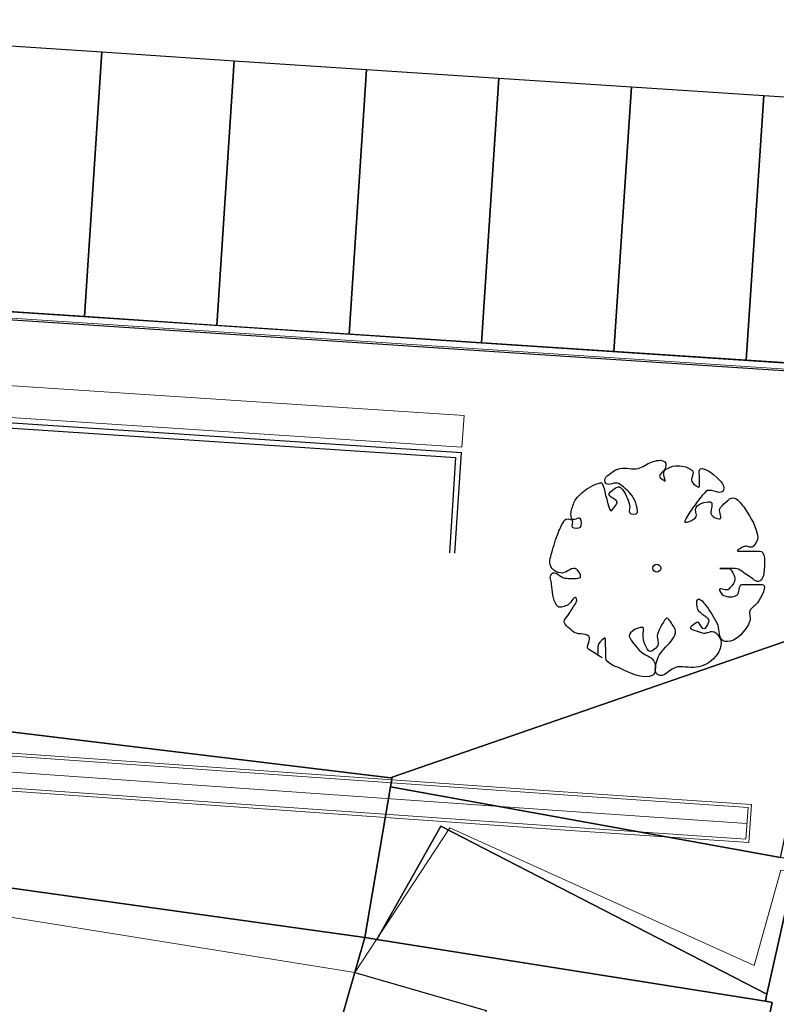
# Model space of a CAD drawing. Extents: x -1000932 to 2054797, y 285738 to 764020.
# Tile 20 of 256: x -386184 to -371926, y 526325 to 544885. Entities that reach past the tile are written whole.
import ezdxf

# ---------------------------------------------------------------- set-up
doc = ezdxf.new("R2010")
doc.units = 0
doc.header["$MEASUREMENT"] = 0
doc.layers.add('--schets pp', color=1, linetype='CONTINUOUS')
doc.layers.add('31.', color=7, linetype='CONTINUOUS')
for name, color, linetype, lineweight in [('B02', 1, 'CONTINUOUS', 30), ('droge sloot', 7, 'CONTINUOUS', 0), ('Groenvoorziening', 3, 'CONTINUOUS', 30), ('optie 5', 7, 'CONTINUOUS', 30), ('T03', 84, 'CONTINUOUS', 0)]:
    doc.layers.add(name, color=color, linetype=linetype, lineweight=lineweight)
doc.layers.add('haag', color=7, linetype='CONTINUOUS', lineweight=0, true_color=0x00f000)

# ---------------------------------------------------------------- blocks, each defined once
blk = doc.blocks.new('zomerboom')
at = {"layer": 'Groenvoorziening', "color": 96, "linetype": 'Continuous'}
blk.add_circle((0, 0), 0.125, dxfattribs=at)
blk.add_open_spline([(-2.802, 1.734), (-2.714, 1.873), (-2.627, 2.013), (-2.539, 2.152), (-2.464, 2.27), (-2.212, 2.059), (-2.119, 2.152), (-2.001, 2.27), (-2.102, 2.521), (-1.958, 2.66), (-1.843, 2.771), (-1.728, 2.974), (-1.612, 2.907), (-1.542, 2.866), (-1.472, 2.806), (-1.402, 2.759), (-1.29, 2.683), (-1.171, 2.607), (-1.055, 2.536), (-1.017, 2.513), (-0.949, 2.511), (-0.919, 2.536), (-0.834, 2.607), (-1.125, 2.72), (-1.154, 2.833), (-1.178, 2.925), (-1.25, 3.077), (-1.154, 3.142), (-0.937, 3.288), (-0.703, 3.273), (-0.474, 3.303), (-0.369, 3.317), (-0.249, 3.386), (-0.153, 3.303), (-0.024, 3.192), (-0.27, 3.034), (-0.289, 2.895), (-0.309, 2.743), (-0.319, 2.562), (-0.289, 2.425), (-0.268, 2.329), (-0.02, 2.46), (0.008, 2.561), (0.049, 2.709), (-0.167, 2.871), (-0.128, 3.019), (-0.103, 3.115), (-0.08, 3.219), (0.02, 3.291), (0.18, 3.407), (0.358, 3.336), (0.515, 3.291), (0.726, 3.23), (0.936, 3.162), (1.145, 3.08), (1.281, 3.027), (1.408, 2.958), (1.529, 2.882), (1.595, 2.841), (1.566, 2.698), (1.529, 2.647), (1.494, 2.599), (1.343, 2.684), (1.306, 2.647), (1.263, 2.604), (1.263, 2.431), (1.306, 2.388), (1.351, 2.343), (1.533, 2.343), (1.578, 2.388), (1.623, 2.433), (1.494, 2.634), (1.578, 2.66), (1.662, 2.686), (1.765, 2.686), (1.85, 2.66), (1.967, 2.623), (2.089, 2.593), (2.196, 2.511), (2.345, 2.397), (2.443, 2.269), (2.542, 2.115), (2.604, 2.019), (2.642, 1.919), (2.678, 1.818), (2.692, 1.78), (2.716, 1.717), (2.678, 1.695), (2.539, 1.616), (2.389, 1.617), (2.246, 1.571), (2.1, 1.524), (1.808, 1.474), (1.813, 1.423), (1.816, 1.388), (1.979, 1.267), (2.06, 1.225), (2.159, 1.173), (2.258, 1.543), (2.357, 1.472), (2.431, 1.419), (2.488, 1.339), (2.542, 1.249), (2.567, 1.207), (2.577, 1.15), (2.542, 1.113), (2.386, 0.948), (2.189, 0.899), (1.998, 0.841), (1.92, 0.817), (1.825, 0.862), (1.751, 0.841), (1.677, 0.82), (1.691, 0.599), (1.751, 0.594), (1.905, 0.581), (2.183, 0.659), (2.345, 0.804), (2.471, 0.917), (2.583, 1.039), (2.666, 1.175), (2.733, 1.284), (2.59, 1.468), (2.666, 1.571), (2.706, 1.626), (2.828, 1.624), (2.876, 1.571), (2.99, 1.445), (3.096, 1.304), (3.136, 1.138), (3.183, 0.947), (3.091, 0.74), (3.136, 0.557), (3.172, 0.411), (3.288, 0.278), (3.334, 0.136), (3.376, 0.008), (3.43, -0.164), (3.334, -0.285), (3.286, -0.346), (3.181, -0.303), (3.123, -0.285), (3.043, -0.26), (2.966, -0.112), (2.889, -0.112), (2.827, -0.112), (2.761, -0.261), (2.728, -0.285), (2.679, -0.321), (3.024, -0.177), (3.086, -0.285), (3.148, -0.392), (3.202, -0.506), (3.21, -0.619), (3.221, -0.785), (3.193, -0.962), (3.074, -1.126), (2.993, -1.238), (2.816, -1.072), (2.715, -1.126), (2.637, -1.168), (2.474, -1.361), (2.567, -1.361), (2.625, -1.361), (2.682, -1.361), (2.74, -1.361), (2.839, -1.361), (2.938, -1.361), (3.037, -1.361), (3.316, -1.361), (2.85, -1.961), (2.629, -2.091), (2.567, -2.128), (2.441, -2.146), (2.394, -2.091), (2.287, -1.966), (2.522, -1.677), (2.394, -1.559), (2.234, -1.41), (2.055, -1.273), (1.875, -1.138), (1.747, -1.041), (1.582, -0.949), (1.467, -0.891), (1.374, -0.845), (1.505, -1.203), (1.603, -1.25), (1.678, -1.287), (1.823, -1.203), (1.899, -1.25), (2.028, -1.329), (2.116, -1.653), (2.048, -1.732), (1.996, -1.792), (1.756, -1.672), (1.665, -1.732), (1.591, -1.78), (1.5, -1.972), (1.541, -2.017), (1.587, -2.068), (1.799, -1.935), (1.887, -2.017), (2.026, -2.147), (2.251, -2.344), (2.184, -2.475), (2.128, -2.584), (1.988, -2.688), (1.85, -2.784), (1.55, -2.993), (1.246, -3.145), (0.947, -3.18), (0.85, -3.191), (0.753, -3.127), (0.663, -3.031), (0.587, -2.949), (0.695, -2.846), (0.663, -2.759), (0.634, -2.68), (0.515, -2.479), (0.515, -2.561), (0.515, -2.681), (0.515, -2.8), (0.515, -2.92), (0.515, -3.023), (0.515, -3.126), (0.515, -3.229), (0.515, -3.425), (0.133, -3.395), (-0.054, -3.378), (-0.18, -3.367), (-0.349, -3.358), (-0.425, -3.242), (-0.501, -3.127), (-0.325, -2.998), (-0.264, -2.883), (-0.189, -2.742), (-0.029, -2.603), (-0.029, -2.462), (-0.029, -2.321), (-0.029, -2.08), (-0.029, -1.98), (-0.029, -1.921), (-0.029, -2.203), (-0.029, -2.264), (-0.029, -2.35), (-0.272, -2.462), (-0.388, -2.45), (-0.485, -2.44), (-0.583, -2.346), (-0.672, -2.264), (-0.75, -2.192), (-0.63, -1.992), (-0.672, -1.967), (-0.705, -1.948), (-0.836, -2.023), (-0.87, -2.091), (-0.931, -2.214), (-0.931, -2.407), (-0.87, -2.512), (-0.816, -2.606), (-0.536, -2.56), (-0.536, -2.685), (-0.536, -2.776), (-0.536, -2.866), (-0.536, -2.957), (-0.536, -3.073), (-0.536, -3.188), (-0.536, -3.304), (-0.536, -3.504), (-0.963, -3.263), (-1.117, -3.155), (-1.202, -3.095), (-1.254, -2.963), (-1.352, -2.92), (-1.444, -2.88), (-1.563, -2.955), (-1.661, -2.92), (-1.834, -2.859), (-1.98, -2.755), (-2.119, -2.623), (-2.277, -2.472), (-2.418, -2.126), (-2.255, -2.017), (-2.121, -1.928), (-1.91, -1.966), (-1.76, -1.893), (-1.561, -1.796), (-1.368, -1.68), (-1.179, -1.547), (-1.087, -1.482), (-0.966, -1.337), (-0.994, -1.275), (-1.021, -1.217), (-1.225, -1.246), (-1.303, -1.275), (-1.431, -1.323), (-1.546, -1.639), (-1.674, -1.621), (-1.741, -1.612), (-1.845, -1.566), (-1.908, -1.497), (-1.983, -1.415), (-1.659, -1.333), (-1.711, -1.25), (-1.752, -1.185), (-1.818, -1.098), (-1.859, -1.052), (-1.926, -0.978), (-1.991, -1.28), (-2.044, -1.411), (-2.101, -1.551), (-1.918, -1.709), (-2.044, -1.844), (-2.152, -1.959), (-2.266, -2.008), (-2.378, -2.004), (-2.518, -1.999), (-2.66, -1.941), (-2.799, -1.819), (-2.981, -1.659), (-3.06, -1.497), (-3.108, -1.299), (-3.161, -1.08), (-3.087, -0.852), (-3.108, -0.631), (-3.13, -0.408), (-3.491, -0.185), (-3.343, 0), (-3.237, 0.133), (-3.003, 0.035), (-2.86, 0), (-2.523, -0.082), (-2.19, -0.755), (-1.859, -0.532), (-1.754, -0.461), (-1.588, -0.385), (-1.575, -0.31), (-1.567, -0.26), (-1.689, -0.21), (-1.76, -0.161), (-1.862, -0.09), (-1.964, -0.053), (-2.069, -0.013), (-2.179, 0.029), (-2.312, -0.063), (-2.428, -0.013), (-2.537, 0.034), (-2.67, 0.223), (-2.588, 0.284), (-2.496, 0.353), (-2.362, 0.401), (-2.242, 0.433), (-2.128, 0.463), (-1.967, 0.411), (-1.884, 0.433), (-1.766, 0.464), (-2.003, 0.926), (-2.131, 0.878), (-2.286, 0.82), (-2.483, 0.662), (-2.626, 0.507), (-2.721, 0.404), (-2.763, 0.254), (-2.848, 0.161), (-2.956, 0.044), (-3.305, 0.02), (-3.367, 0.161), (-3.475, 0.408), (-3.339, 0.782), (-3.194, 1.051), (-3.082, 1.259), (-3.02, 1.621), (-2.786, 1.621), (-2.695, 1.621), (-2.605, 1.621), (-2.514, 1.621), (-2.415, 1.621), (-2.317, 1.621), (-2.218, 1.621), (-2.105, 1.621), (-2.339, 1.868), (-2.452, 1.868), (-2.53, 1.868), (-2.609, 1.868), (-2.687, 1.868)], degree=3, knots=[0, 0, 0, 0, 0.007019, 0.007019, 0.007019, 0.012988, 0.012988, 0.012988, 0.020563, 0.020563, 0.020563, 0.026605, 0.026605, 0.026605, 0.030256, 0.030256, 0.030256, 0.036119, 0.036119, 0.036119, 0.038052, 0.038052, 0.038052, 0.043434, 0.043434, 0.043434, 0.047826, 0.047826, 0.047826, 0.057758, 0.057758, 0.057758, 0.06232, 0.06232, 0.06232, 0.068433, 0.068433, 0.068433, 0.075113, 0.075113, 0.075113, 0.079756, 0.079756, 0.079756, 0.086546, 0.086546, 0.086546, 0.090947, 0.090947, 0.090947, 0.097982, 0.097982, 0.097982, 0.107425, 0.107425, 0.107425, 0.113566, 0.113566, 0.113566, 0.116906, 0.116906, 0.116906, 0.120075, 0.120075, 0.120075, 0.123757, 0.123757, 0.123757, 0.127622, 0.127622, 0.127622, 0.131488, 0.131488, 0.131488, 0.135354, 0.135354, 0.135354, 0.140708, 0.140708, 0.140708, 0.148182, 0.148182, 0.148182, 0.152825, 0.152825, 0.152825, 0.154573, 0.154573, 0.154573, 0.160961, 0.160961, 0.160961, 0.167465, 0.167465, 0.167465, 0.171964, 0.171964, 0.171964, 0.177454, 0.177454, 0.177454, 0.181573, 0.181573, 0.181573, 0.183506, 0.183506, 0.183506, 0.19215, 0.19215, 0.19215, 0.195661, 0.195661, 0.195661, 0.199171, 0.199171, 0.199171, 0.208126, 0.208126, 0.208126, 0.215098, 0.215098, 0.215098, 0.220727, 0.220727, 0.220727, 0.223711, 0.223711, 0.223711, 0.23089, 0.23089, 0.23089, 0.239147, 0.239147, 0.239147, 0.24576, 0.24576, 0.24576, 0.251743, 0.251743, 0.251743, 0.254742, 0.254742, 0.254742, 0.258878, 0.258878, 0.258878, 0.262237, 0.262237, 0.262237, 0.267325, 0.267325, 0.267325, 0.272389, 0.272389, 0.272389, 0.27985, 0.27985, 0.27985, 0.284952, 0.284952, 0.284952, 0.288899, 0.288899, 0.288899, 0.291358, 0.291358, 0.291358, 0.295579, 0.295579, 0.295579, 0.307465, 0.307465, 0.307465, 0.310805, 0.310805, 0.310805, 0.318366, 0.318366, 0.318366, 0.327865, 0.327865, 0.327865, 0.334643, 0.334643, 0.334643, 0.3401, 0.3401, 0.3401, 0.344307, 0.344307, 0.344307, 0.351477, 0.351477, 0.351477, 0.356921, 0.356921, 0.356921, 0.361338, 0.361338, 0.361338, 0.366256, 0.366256, 0.366256, 0.374014, 0.374014, 0.374014, 0.380481, 0.380481, 0.380481, 0.394495, 0.394495, 0.394495, 0.399053, 0.399053, 0.399053, 0.402919, 0.402919, 0.402919, 0.406433, 0.406433, 0.406433, 0.411535, 0.411535, 0.411535, 0.415927, 0.415927, 0.415927, 0.424287, 0.424287, 0.424287, 0.429903, 0.429903, 0.429903, 0.435495, 0.435495, 0.435495, 0.442347, 0.442347, 0.442347, 0.449198, 0.449198, 0.449198, 0.453234, 0.453234, 0.453234, 0.458981, 0.458981, 0.458981, 0.463806, 0.463806, 0.463806, 0.468027, 0.468027, 0.468027, 0.471348, 0.471348, 0.471348, 0.477331, 0.477331, 0.477331, 0.482677, 0.482677, 0.482677, 0.486543, 0.486543, 0.486543, 0.491475, 0.491475, 0.491475, 0.5, 0.5, 0.5, 0.509562, 0.509562, 0.509562, 0.518453, 0.518453, 0.518453, 0.534158, 0.534158, 0.534158, 0.552028, 0.552028, 0.552028, 0.56671, 0.56671, 0.56671, 0.586166, 0.586166, 0.586166, 0.59563, 0.59563, 0.59563, 0.604521, 0.604521, 0.604521, 0.619117, 0.619117, 0.619117, 0.626736, 0.626736, 0.626736, 0.635827, 0.635827, 0.635827, 0.642939, 0.642939, 0.642939, 0.654559, 0.654559, 0.654559, 0.667017, 0.667017, 0.667017, 0.677673, 0.677673, 0.677673, 0.690903, 0.690903, 0.690903, 0.708307, 0.708307, 0.708307, 0.727526, 0.727526, 0.727526, 0.7469, 0.7469, 0.7469, 0.760796, 0.760796, 0.760796, 0.793412, 0.793412, 0.793412, 0.803783, 0.803783, 0.803783, 0.810618, 0.810618, 0.810618, 0.820475, 0.820475, 0.820475, 0.830805, 0.830805, 0.830805, 0.840511, 0.840511, 0.840511, 0.85135, 0.85135, 0.85135, 0.86165, 0.86165, 0.86165, 0.876294, 0.876294, 0.876294, 0.894092, 0.894092, 0.894092, 0.90592, 0.90592, 0.90592, 0.920852, 0.920852, 0.920852, 0.946939, 0.946939, 0.946939, 0.967107, 0.967107, 0.967107, 0.974933, 0.974933, 0.974933, 0.983449, 0.983449, 0.983449, 0.993239, 0.993239, 0.993239, 1, 1, 1, 1], dxfattribs=at)

msp = doc.modelspace()

# ---------------------------------------------------------------- linework, layer by layer
at = {"layer": '--schets pp', "ltscale": 200}
for points in [[(-387458.901, 539452.217), (-387130.119, 544441.404), (-384635.526, 544277.029), (-384964.307, 539287.842)], [(-384964.307, 539287.842), (-384635.526, 544277.029), (-382140.963, 544112.623), (-382469.713, 539123.436)], [(-382469.713, 539123.436), (-382140.963, 544112.623), (-379646.369, 543948.248), (-379975.151, 538959.061)], [(-379975.151, 538959.061), (-379646.369, 543948.248), (-377151.776, 543783.842), (-377480.557, 538794.686)], [(-377480.557, 538794.686), (-377151.776, 543783.842), (-374657.182, 543619.467), (-374985.963, 538630.279)], [(-374985.963, 538630.279), (-374657.182, 543619.467), (-372162.588, 543455.061), (-372491.369, 538465.904)], [(-372491.369, 538465.904), (-372162.588, 543455.061), (-369667.994, 543290.686), (-369996.776, 538301.498)]]:
    msp.add_lwpolyline(points, close=True, dxfattribs=at)
at = {"layer": '31.', "color": 7, "linetype": 'Continuous', "lineweight": 25, "ltscale": 10}
msp.add_lwpolyline([(-409695.838, 565996.904), (-409695.838, 565996.904), (-411009.838, 564001.904), (-418962.838, 551383.904), (-426437.838, 539535.904), (-402633.838, 533432.904), (-390758.838, 531995.904), (-390606.838, 531977.904), (-379194.838, 530595.904), (-379162.838, 530606.904), (-370911.838, 533461.904), (-370078.838, 537349.904), (-368295.838, 537021.904), (-368295.838, 537021.904)], dxfattribs=at)
at = {"layer": '31.', "color": 7, "linetype": 'Continuous', "lineweight": 18, "ltscale": 10}
msp.add_lwpolyline([(-391108.963, 539572.498), (-359906.588, 537516.311), (-359577.807, 542505.498), (-358699.682, 542447.623)], dxfattribs=at)
at = {"layer": '31.', "color": 7, "linetype": 'Continuous', "lineweight": 25, "ltscale": 10}
for points in [[(-379193.838, 530422.904), (-371847.838, 529093.904), (-370911.838, 533461.904), (-379162.838, 530606.904)], [(-379678.838, 527585.904), (-379193.838, 530422.904), (-379162.838, 530606.904), (-379194.838, 530595.904), (-390606.838, 531977.904), (-391184.838, 529190.904)], [(-379678.838, 527585.904), (-379455.838, 527549.904), (-378244.838, 529683.904), (-372101.838, 526517.904), (-371536.838, 529037.904), (-371847.838, 529093.904), (-379193.838, 530422.904)], [(-372101.838, 526517.904), (-378244.838, 529683.904), (-379455.838, 527549.904), (-372132.838, 526381.904)], [(-391184.838, 529190.904), (-394270.838, 514318.904), (-393340.838, 514008.904), (-383283.838, 511019.904), (-380856.838, 523491.904), (-379678.838, 527585.904)], [(-371536.838, 529037.904), (-372101.838, 526517.904), (-372132.838, 526381.904), (-372004.838, 526361.904), (-375718.838, 508807.904), (-375120.838, 508588.904), (-370060.838, 507208.904), (-366856.838, 520683.904), (-361784.838, 519515.904), (-355513.838, 518070.904), (-355013.838, 520944.904), (-354512.838, 523384.904), (-354058.838, 525594.904), (-360824.838, 526983.904)], [(-379678.838, 527585.904), (-380856.838, 523491.904), (-383283.838, 511019.904), (-381760.838, 510568.904), (-376050.838, 508928.904), (-375718.838, 508807.904), (-372004.838, 526361.904), (-372132.838, 526381.904), (-379455.838, 527549.904)]]:
    msp.add_lwpolyline(points, close=True, dxfattribs=at)
at = {"layer": 'B02', "flags": 128}
for points in [[(-378380.734, 522779.921), (-380856.734, 523491.921), (-379869.734, 526921.921)], [(-379869.734, 526921.921), (-377394.734, 526209.921), (-377849.734, 524626.921)]]:
    msp.add_lwpolyline(points, dxfattribs=at)
at = {"layer": 'droge sloot'}
for p, q in [((-376039.541, 530279.637), (-397415.175, 531780.614)), ((-376035.457, 530339.498), (-397408.95, 531840.324)), ((-376060.555, 529980.375), (-397446.3, 531482.061)), ((-376081.569, 529681.112), (-397477.425, 531183.509)), ((-376085.772, 529621.26), (-397483.65, 531123.798)), ((-376039.541, 530279.637), (-372459.269, 530035.34)), ((-376035.457, 530339.498), (-372395.323, 530091.116)), ((-372395.323, 530091.116), (-372444.338, 529372.786)), ((-376059.964, 529980.333), (-372479.691, 529736.036)), ((-372459.269, 530035.34), (-372500.114, 529436.732)), ((-376084.471, 529621.169), (-372444.338, 529372.786)), ((-376080.387, 529681.029), (-372500.114, 529436.732))]:
    msp.add_line(p, q, dxfattribs=at)
at = {"layer": 'haag', "color": 1, "flags": 128}
msp.add_lwpolyline([(-392049.352, 548163.668), (-390649.093, 548071.388), (-390609.637, 548670.089), (-392379.38, 548786.719), (-398597.181, 538192.729), (-377849.45, 536825.41), (-377809.994, 537424.112), (-397587.608, 538727.498), (-392049.352, 548163.668)], close=True, dxfattribs=at)
at = {"layer": 'optie 5'}
for p, q in [((-391110.935, 539542.684), (-359878.684, 537484.414)), ((-390951.396, 539682.496), (-360018.495, 537643.953)), ((-398765.443, 538103.601), (-377856.026, 536725.627)), ((-398933.706, 538014.473), (-377962.385, 536632.419)), ((-378080.752, 534836.315), (-377962.385, 536632.419)), ((-377980.969, 534829.739), (-377856.026, 536725.627))]:
    msp.add_line(p, q, dxfattribs=at)
at = {"layer": 'T03', "flags": 128}
for points in [[(-360824.734, 526983.921), (-371843.734, 528852.921), (-372345.734, 527053.921), (-378078.734, 529651.921), (-379869.734, 526921.921)], [(-379869.734, 526921.921), (-391371.734, 528772.921)]]:
    msp.add_lwpolyline(points, dxfattribs=at)

# ---------------------------------------------------------------- block references
at = {"layer": 'Groenvoorziening', "color": 96, "linetype": 'Continuous', "xscale": 600, "yscale": 600, "zscale": 600, "rotation": 90.42871835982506}
msp.add_blockref('zomerboom', (-374180.318, 534546.411), dxfattribs=at)

doc.saveas('drawing.dxf')
